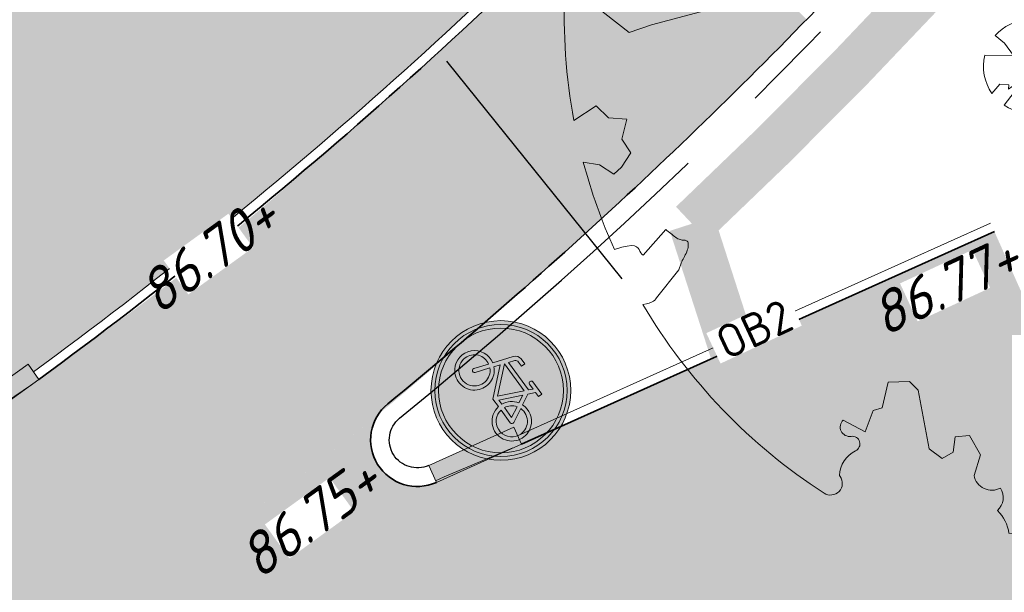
# Model space of a CAD drawing. Header units: metres. Extents: x 195696 to 514079, y 327475 to 328989.
# Tile 32 of 256: x 195905 to 195915, y 327596 to 327602. Entities that reach past the tile are written whole.
import ezdxf

# ---------------------------------------------------------------- set-up
doc = ezdxf.new("R2010")
doc.units = ezdxf.units.M
for name, pattern in [('11strp', [2, 1, -1]), ('CENTER2', [1.125, 0.75, -0.125, 0.125, -0.125]), ('RI-HWA_AANSLUITLEIDING-SO', [4.8, 3, -1.8]), ('VH-TROTTOIRBAND_180-200', [20, 10, -2, 2, -2, 2, -2])]:
    doc.linetypes.add(name, pattern=pattern)
for name, color, linetype, lineweight in [('B-WE-GR-BOOM-S', 74, 'Continuous', 18), ('bct-bomen', 252, 'Continuous', 9), ('mk-nw-11streep 0.10', 7, '11strp', 35), ('N-WE-GR-GRAS-A-250', 62, 'Continuous', 18), ('N-WE-KG-WERKGRENS-200-G', 14, 'CENTER2', 35), ('N-WE-RI-HWA_KOLKAANSLUITLEIDING_PVC-G', 150, 'RI-HWA_AANSLUITLEIDING-SO', 25), ('N-WE-VH-GESLOTENVERHARDING-A-200', 252, 'Continuous', 18), ('N-WE-VH-KANTOPSLUITING_OPSLUITBAND-T18', 7, 'Continuous', 18), ('N-WE-VH-KANTOPSLUITING_OPSLUITBAND_100X200-G', 5, 'Continuous', 13), ('N-WE-VH-KANTOPSLUITING_TROTTOIRBAND_180 200_250-G', 6, 'VH-TROTTOIRBAND_180-200', 25), ('N-WE-VH-KANTOPSLUITING_TROTTOIRBAND_180 200_250_EINDVERLOOPBAND-S', 6, 'Continuous', 25), ('N-WE-VH-KANTOPSLUITING_VOORKANTBAND-G', 2, 'Continuous', 35), ('N-WE-VH-KANTVERHARDING-G', 5, 'Continuous', 35), ('N-WE-VH-OPENVERHARDING_BETONSTRAATSTEEN_ROOD-A', 13, 'Continuous', 18), ('N-WE-VH-OPENVERHARDING_STRAATBAKSTEEN_BRUIN-A-250', 35, 'Continuous', 18), ('N-WE-VH-VERKANTING-1OOR-S', 7, 'Continuous', 25), ('N-WE-VW-VERKEERSTEKEN_BORD_G-S-200', 7, 'Continuous', 25), ('X-XX-AL-T18', 7, 'Continuous', 18)]:
    doc.layers.add(name, color=color, linetype=linetype, lineweight=lineweight)
doc.styles.add('NLCS-ISO-M200-T18', font='NLCS-ISO.ttf', dxfattribs={"height": 0.36})
doc.styles.add('NLCS-ISO-M250-T18_CURSIEF', font='NLCS-ISO.ttf', dxfattribs={"oblique": 15, "height": 0.45})
doc.styles.get("Standard").update_dxf_attribs({"font": 'arial.ttf'})

# ---------------------------------------------------------------- blocks, each defined once
blk = doc.blocks.new('SGR-BOOM_05')
blk.add_lwpolyline([(0.4325246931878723, 4.711883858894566), (0.4412366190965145, 4.722067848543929), (0.4495406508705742, 4.730963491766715), (0.457499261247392, 4.738955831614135), (0.4651749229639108, 4.746429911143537), (0.4726301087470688, 4.753770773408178), (0.4799272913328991, 4.761363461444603), (0.4871289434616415, 4.769593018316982), (0.4942975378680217, 4.778844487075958), (0.5013792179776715, 4.78953650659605), (0.507854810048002, 4.802222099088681), (0.5130888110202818, 4.817487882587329), (0.5164457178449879, 4.835920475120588), (0.5172900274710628, 4.858106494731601), (0.5149862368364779, 4.884632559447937), (0.5088988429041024, 4.916085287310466), (0.4752610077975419, 5.034436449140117, -0.5293802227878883), (0.5290991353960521, 5.098767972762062, -0.08713876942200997), (2.218306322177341, 4.624671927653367, -0.3723405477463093), (2.284485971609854, 4.472597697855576), (2.353810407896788, 4.119139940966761), (2.180208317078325, 3.946086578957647), (1.99206671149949, 3.985480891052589), (1.766984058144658, 3.816663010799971), (1.853127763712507, 3.602310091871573), (2.086202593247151, 3.527331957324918), (2.711896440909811, 3.67116193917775), (2.864476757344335, 3.58686285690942), (2.849520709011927, 3.452573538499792), (2.706793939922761, 3.364669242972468), (2.577044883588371, 2.941253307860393), (2.743005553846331, 2.669806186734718), (3.167776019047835, 3.346672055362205, -0.5046405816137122), (3.406018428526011, 3.139734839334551, 0.3319483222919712), (3.543642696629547, 2.921146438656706, 0.282007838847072), (3.99290985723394, 3.003759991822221), (3.956968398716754, 2.985163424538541, -0.5121558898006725), (4.162740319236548, 2.983535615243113, -0.1607604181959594), (5.094490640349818, -0.05607239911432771), (4.977332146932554, -0.1690536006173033), (4.976312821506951, -0.2938416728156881), (4.8618704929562, -0.3148519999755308), (4.876229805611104, -0.4378637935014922), (4.698090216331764, -0.3805204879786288), (4.644143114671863, -0.5192137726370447), (4.863809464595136, -0.6652633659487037), (4.932503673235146, -0.7196641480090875), (5.053640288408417, -0.5992007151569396, -0.1063709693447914), (4.340554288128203, -2.610345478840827), (3.70529781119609, -2.2009414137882), (3.587571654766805, -2.281876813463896), (3.512459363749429, -1.944794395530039), (3.286149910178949, -1.67334727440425), (3.023546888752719, -1.675915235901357), (3.029665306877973, -1.990035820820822), (2.830389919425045, -2.677651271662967), (2.860626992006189, -2.808775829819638), (3.005150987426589, -2.829446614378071), (3.929857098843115, -3.182947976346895, -0.2362982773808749), (-0.2250862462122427, -5.013472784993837, 0.1596250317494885), (-0.3470448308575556, -4.770134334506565, 0.3508021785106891), (-0.3148115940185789, -4.527846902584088, -0.5046405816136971), (-0.6000098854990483, -4.392775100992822), (-0.530619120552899, -4.170222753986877), (-0.6474450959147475, -3.962362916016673), (-0.8016343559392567, -3.977834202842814), (-0.8248145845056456, -4.14384857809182), (-0.941790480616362, -4.211479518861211), (-1.080272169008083, -4.105602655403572), (-1.199847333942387, -3.474824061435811), (-1.291065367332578, -3.383747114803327), (-1.521968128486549, -3.390946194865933), (-1.586173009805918, -3.664879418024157), (-1.680264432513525, -3.694423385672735), (-1.769024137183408, -3.922911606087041), (-2.003269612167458, -3.79763926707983, 0.7335825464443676), (-1.917708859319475, -3.972704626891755, -0.8616245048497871), (-1.870123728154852, -4.127626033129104, 0.2799778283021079), (-2.04306959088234, -4.392508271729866), (-2.03586990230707, -4.402599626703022, -0.8270561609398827), (-2.207893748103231, -4.582742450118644, -0.1167741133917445), (-4.152188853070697, -2.556267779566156), (-4.114413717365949, -2.549202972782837), (-4.083543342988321, -2.540638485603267), (-4.058769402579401, -2.530881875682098), (-4.039283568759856, -2.520240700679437), (-4.02427751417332, -2.509022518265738), (-4.012942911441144, -2.497534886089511), (-4.004471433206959, -2.486085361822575), (-3.767567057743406, -2.183934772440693), (-3.762478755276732, -2.173394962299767), (-3.758320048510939, -2.163280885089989), (-3.754774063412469, -2.153365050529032), (-3.751523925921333, -2.143419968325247), (-3.748252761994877, -2.133218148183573), (-3.744643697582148, -2.12253209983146), (-3.740379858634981, -2.111134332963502), (-3.735144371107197, -2.09879735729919), (-3.7287288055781, -2.085363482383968), (-3.721358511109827, -2.070954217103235), (-3.713367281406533, -2.055760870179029), (-3.705088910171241, -2.03997475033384), (-3.696857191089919, -2.02378716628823), (-3.689005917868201, -2.007389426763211), (-3.681868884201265, -1.990972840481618), (-3.675779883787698, -1.974728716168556), (-3.671016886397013, -1.958854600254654), (-3.667634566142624, -1.943572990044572), (-3.665631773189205, -1.929112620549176), (-3.665007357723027, -1.915702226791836), (-3.665760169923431, -1.903570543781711), (-3.66788905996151, -1.892946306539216), (-3.671392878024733, -1.884058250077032), (-3.676270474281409, -1.877135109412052), (-3.682496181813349, -1.87228834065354), (-3.689946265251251, -1.869160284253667), (-3.698472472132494, -1.867276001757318), (-3.707926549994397, -1.86616055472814), (-3.718160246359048, -1.865339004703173), (-3.72902530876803, -1.864336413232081), (-3.740373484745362, -1.86267784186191), (-3.752056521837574, -1.859888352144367), (-3.763951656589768, -1.855601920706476), (-3.776038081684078, -1.849888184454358), (-3.788320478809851, -1.842925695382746), (-3.800803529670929, -1.834893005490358), (-3.813491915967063, -1.8259686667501), (-3.826390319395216, -1.816331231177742), (-3.839503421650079, -1.806159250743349), (-3.852835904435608, -1.795631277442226), (-3.866362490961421, -1.784873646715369), (-3.879938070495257, -1.773803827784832), (-3.893387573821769, -1.76228707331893), (-3.906535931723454, -1.750188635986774), (-4.149695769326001, -2.02842049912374), (-4.161716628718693, -2.014754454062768), (-4.172911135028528, -2.000102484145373), (-4.183104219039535, -1.984329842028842), (-4.192608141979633, -1.967625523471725), (-4.203684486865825, -1.951473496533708), (-4.219082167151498, -1.937681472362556), (-4.241550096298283, -1.928057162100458), (-4.273837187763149, -1.924408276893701), (-4.318692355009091, -1.928542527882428), (-4.378864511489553, -1.942267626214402), (-4.457102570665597, -1.96739128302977, -0.04099741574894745), (-4.791147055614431, -1.027236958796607), (-4.617442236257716, -1.057135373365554), (-4.462688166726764, -1.156360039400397), (-4.380222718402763, -1.081691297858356), (-4.281020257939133, -0.9269601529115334), (-4.376017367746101, -0.7817417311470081), (-4.322820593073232, -0.567248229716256), (-4.520005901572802, -0.551067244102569), (-4.652051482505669, -0.4231675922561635), (-4.89199676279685, -0.5800962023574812, -0.05814040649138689), (-4.988069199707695, 0.8291727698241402), (-4.851792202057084, 0.8021379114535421), (-4.298456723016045, 0.3639367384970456), (-4.059571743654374, 0.4468333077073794), (-3.128243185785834, 0.6926248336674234), (-3.048903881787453, 1.000164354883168), (-3.408870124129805, 1.143500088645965), (-3.464013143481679, 1.261371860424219), (-4.121257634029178, 1.583987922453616), (-4.135853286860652, 1.768685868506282), (-4.357977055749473, 1.956958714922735), (-4.448296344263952, 2.139788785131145), (-4.296559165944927, 2.378269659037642), (-3.957550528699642, 2.431343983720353), (-3.649608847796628, 2.632691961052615), (-3.646147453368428, 2.840191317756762), (-3.838176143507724, 3.066466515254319), (-3.787176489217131, 3.162116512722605), (-3.863200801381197, 3.31009734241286, -0.1342797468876), (-1.664191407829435, 4.834836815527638, -0.5417265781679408), (-1.596738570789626, 4.783170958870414), (-1.607648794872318, 4.639467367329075), (-1.605334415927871, 4.564777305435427), (-1.595180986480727, 4.507652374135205), (-1.578905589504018, 4.464963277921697), (-1.558225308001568, 4.433580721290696), (-1.534857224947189, 4.41037540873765), (-1.510518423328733, 4.392218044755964), (-1.486925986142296, 4.375979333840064), (-1.465438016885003, 4.359178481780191), (-1.44597670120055, 4.341928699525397), (-1.428105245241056, 4.324991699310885), (-1.411386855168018, 4.3091291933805), (-1.395384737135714, 4.295102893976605), (-1.379662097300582, 4.283674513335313), (-1.3637821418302, 4.275605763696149), (-1.347308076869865, 4.271658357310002), (-1.329896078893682, 4.272312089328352), (-1.3115742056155, 4.276919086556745), (-1.292463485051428, 4.284549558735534), (-1.272684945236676, 4.294273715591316), (-1.25235961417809, 4.305161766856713), (-1.231608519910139, 4.316283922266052), (-1.210552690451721, 4.326710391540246), (-1.189313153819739, 4.335511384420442), (-1.168017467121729, 4.342023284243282), (-1.146819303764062, 4.346647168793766), (-1.125878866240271, 4.350050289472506), (-1.105356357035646, 4.352899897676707), (-1.085411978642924, 4.355863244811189), (-1.066205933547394, 4.359607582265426), (-1.047898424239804, 4.364800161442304), (-1.030649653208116, 4.372108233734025), (-1.014588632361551, 4.38201337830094), (-0.9997196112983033, 4.394254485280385), (-0.9860156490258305, 4.40838477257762), (-0.9734498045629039, 4.423957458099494), (-0.9628477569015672, 4.324096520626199), (-0.940279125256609, 4.298315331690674), (-0.8338833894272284, 4.117847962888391), (-0.6106941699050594, 3.995871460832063), (-0.9268198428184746, 4.507921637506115), (-0.9210099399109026, 4.523481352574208), (-0.9169947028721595, 4.538581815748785), (-0.9151697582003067, 4.553389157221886), (-0.9159307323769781, 4.56806950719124), (-0.9196732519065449, 4.58278899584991), (-0.9267929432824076, 4.59771375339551), (-0.9376854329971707, 4.613009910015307), (-0.9526429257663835, 4.628990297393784), (-0.9715439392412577, 4.64655455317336), (-0.9941635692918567, 4.666749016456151), (-1.020276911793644, 4.690620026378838), (-1.049659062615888, 4.719213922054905), (-1.082085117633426, 4.753577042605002), (-1.117330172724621, 4.794755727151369), (-1.199269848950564, 4.900951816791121, -0.5431042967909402), (-1.17106461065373, 4.981224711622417, -0.04676559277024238), (-0.234242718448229, 5.117425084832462, -0.3851675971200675), (-0.1815216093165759, 5.074406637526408), (-0.1522898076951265, 4.88240583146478), (-0.1377666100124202, 4.822421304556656), (-0.1214819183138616, 4.780422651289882), (-0.1038292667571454, 4.753143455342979), (-0.08520218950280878, 4.737317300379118), (-0.06599422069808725, 4.729677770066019), (-0.04659889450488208, 4.72695844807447), (-0.02740974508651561, 4.725892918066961), (-0.008747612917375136, 4.723795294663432), (0.009357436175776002, 4.720301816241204), (0.02694803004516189, 4.715629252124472), (0.04406679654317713, 4.709994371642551), (0.06075636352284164, 4.703613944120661), (0.07705935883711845, 4.696704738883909), (0.09301841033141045, 4.68948352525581), (0.1086761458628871, 4.682167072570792), (0.1240417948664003, 4.674922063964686), (0.138990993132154, 4.66771483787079), (0.1533659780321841, 4.660461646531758), (0.1670089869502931, 4.653078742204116), (0.1797622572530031, 4.645482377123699), (0.1914680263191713, 4.637588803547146), (0.2019685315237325, 4.629314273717), (0.211106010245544, 4.620575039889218), (0.2188088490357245, 4.611358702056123), (0.2253500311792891, 4.601938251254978), (0.2310886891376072, 4.59265802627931), (0.236383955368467, 4.583862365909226), (0.2415949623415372, 4.575895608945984), (0.2470808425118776, 4.56910209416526), (0.2532007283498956, 4.563826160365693), (0.2603137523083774, 4.560412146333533), (0.2686849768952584, 4.559130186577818), (0.2782031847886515, 4.55995359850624), (0.2886630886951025, 4.562781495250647), (0.2998594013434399, 4.567512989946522), (0.31158683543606, 4.574047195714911), (0.3236401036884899, 4.582283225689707), (0.3358139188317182, 4.592120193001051), (0.3479029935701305, 4.603457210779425), (0.3597324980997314, 4.616146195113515), (0.3712494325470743, 4.629850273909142), (0.382431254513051, 4.644185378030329), (0.393255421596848, 4.658767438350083), (0.4036993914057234, 4.673212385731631), (0.4137406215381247, 4.687136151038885), (0.4233565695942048, 4.700154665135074)], format="xyb", close=True)
blk.add_circle((0, 0), 0.15)
blk = doc.blocks.new('BOOM_3-flat-15-flat-1-flat-1-flat-1')
at = {"layer": 'bct-bomen', "color": 252, "lineweight": 9}
for p, q in [((0.08230524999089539, 0.2549584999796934), (-0.02444974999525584, 0.4994019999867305)), ((0.1305271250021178, 0.4826619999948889), (0.08230524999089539, 0.2549584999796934)), ((-0.3728521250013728, 0.333138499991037), (-0.2713552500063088, 0.250506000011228)), ((0.1588707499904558, 0.04569150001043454), (0.3767759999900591, 0.3286940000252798)), ((-0.2713552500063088, 0.250506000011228), (-0.1765594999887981, 0.1169312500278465)), ((0.4259832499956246, 0.26179812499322), (0.1588707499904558, 0.04569150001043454)), ((-0.1765594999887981, 0.1169312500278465), (-0.485173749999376, 0.1208572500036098)), ((0.2573125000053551, -0.02109599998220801), (0.4990382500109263, 0.03099749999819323)), ((0.2682502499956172, -0.1056932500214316), (0.2573125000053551, -0.02109599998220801)), ((-0.4069834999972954, -0.290455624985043), (-0.322398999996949, -0.1902905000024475)), ((-0.322398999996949, -0.1902905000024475), (-0.2276035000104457, -0.199195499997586)), ((-0.2312492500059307, -0.2437204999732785), (-0.1619757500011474, -0.1947429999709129)), ((-0.2276035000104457, -0.199195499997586), (-0.2312492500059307, -0.2437204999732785)), ((-0.1109320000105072, -0.1813857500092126), (-0.1692677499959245, -0.2748879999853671)), ((-0.1619757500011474, -0.1947429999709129), (-0.1109320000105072, -0.1813857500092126)), ((0.4809480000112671, -0.1367078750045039), (0.2682502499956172, -0.1056932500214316)), ((-0.1692677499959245, -0.2748879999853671), (-0.2750012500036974, -0.4173677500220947)), ((0.1354275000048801, -0.4813101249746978), (0.02396950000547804, -0.2214580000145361)), ((0.02396950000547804, -0.2214580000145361), (0.2869588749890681, -0.4094565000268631)), ((-0.2750012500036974, -0.4173677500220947), (-0.275053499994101, -0.4175469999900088))]:
    blk.add_line(p, q, dxfattribs=at)
for centre, major_axis, ratio, start_param, end_param in [((1.250009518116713e-07, 1.249718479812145e-07), (-0.3535534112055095, 0.3535534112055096), 0.9999999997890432, -0.736478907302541, 0.05619347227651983), ((-1.250009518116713e-07, 1.249718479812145e-07), (0.3535533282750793, 0.3535533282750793), 0.9999999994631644, 6.215134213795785, 6.804468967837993), ((0, 0), (-0.3535534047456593, 0.3535534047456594), 0.9999999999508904, 3.989025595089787, 4.478057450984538), ((0, 0), (-0.3535534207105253, 0.3535534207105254), 0.9999999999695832, 0.5412658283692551, 1.405245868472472), ((0, 0), (-0.02121320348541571, 0.02121320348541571), 0.9999999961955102, 3.926990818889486, 10.21017612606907), ((0, 0), (0.3535534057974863, 0.3535534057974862), 0.999999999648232, 4.53827275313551, 5.220844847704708), ((1.250009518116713e-07, 0), (-0.3535533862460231, 0.3535533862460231), 0.9999999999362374, 1.773701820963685, 2.630475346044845)]:
    blk.add_ellipse(centre, major_axis=major_axis, ratio=ratio, start_param=start_param, end_param=end_param, dxfattribs=at)
at = {"layer": 'bct-bomen', "flags": 1}
for tag, p in [('POINTNUMBER', (0, 0)), ('COMMENT', (0, -0.3125))]:
    blk.add_attdef(tag, p, '', height=0.25, dxfattribs=at)
blk = doc.blocks.new('SVH-TROTTOIRBAND EINDVERLOOPBAND_180 200X250_200X120_RECHTS_L1000_HD-MM')
at = {"linetype": 'Continuous', "lineweight": 18, "true_color": 0x939598}
h = blk.add_hatch(color=252, dxfattribs=at)
h.dxf.hatch_style = 1
h.paths.add_polyline_path([(1000, 0), (0, 0), (0, 200), (1000, 200)])
at = {"linetype": 'Continuous', "lineweight": 18}
for p in [(0, 20), (900, 0)]:
    blk.add_line(p, (100, 20), dxfattribs=at)
blk.add_lwpolyline([(1000, 0), (0, 0), (0, 200), (1000, 200)], close=True, dxfattribs=at)
blk = doc.blocks.new('N-SVW-VERKEERSTEKEN_BORD_G11-SO')
at = {"true_color": 0x007dc8}
h = blk.add_hatch(color=152, dxfattribs=at)
h.dxf.hatch_style = 1
h.paths.add_polyline_path([(3.356918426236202, 1.154815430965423), (3.546040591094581, 1.219875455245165, 0.5778775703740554), (-2.833352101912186, 2.456545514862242), (-2.682239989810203, 2.325529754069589, -0.5778775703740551)])
h = blk.add_hatch(color=152, dxfattribs=at)
h.dxf.hatch_style = 1
h.paths.add_polyline_path([(3.35, 0, 1), (-3.35, 0, 1)])
h.paths.add_polyline_path([(0.1171692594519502, -0.6154226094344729), (-1.138563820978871, 0.7746088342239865), (-1.249145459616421, 0.4508016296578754, -0.4274709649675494), (-0.7752836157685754, -1.010778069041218, -0.4733002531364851), (-2.380733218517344, -1.323320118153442, -0.7942654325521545), (-1.454465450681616, 0.5297931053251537), (-1.07538349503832, 1.611764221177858, -0.3343475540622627), (-0.7199062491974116, 1.879967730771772), (-0.4040523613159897, 1.880296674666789), (-0.4040523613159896, 1.659197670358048), (-0.68049038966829, 1.659197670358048, 0.3458606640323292), (-0.8541774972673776, 1.553720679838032), (-0.9806130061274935, 1.216871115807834), (0.8516807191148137, 1.216871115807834), (0.9543889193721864, 1.438034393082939), (0.6384872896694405, 1.438034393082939, -1), (0.6384872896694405, 1.659197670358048), (1.451925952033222, 1.659197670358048), (1.451925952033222, 1.438034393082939), (1.191299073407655, 1.438034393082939), (1.017569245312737, 1.051046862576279), (1.309754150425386, 0.4824239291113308, -0.3180092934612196), (2.498367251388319, 0.1682784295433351, -0.476174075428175), (2.185969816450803, -1.43707551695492, -0.5293484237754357), (0.6226761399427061, -0.6154226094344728)], flags=16)
h.paths.add_polyline_path([(0.1487915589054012, -0.323173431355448), (-1.043793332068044, 1.003677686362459), (0.7490367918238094, 1.003677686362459)], flags=0)
h.paths.add_polyline_path([(0.3541436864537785, -0.3942593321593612), (0.8991141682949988, 0.7983255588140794), (1.112307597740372, 0.3876213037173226, 0.2341669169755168), (0.6226761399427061, -0.3942593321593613)], flags=0)
h.paths.add_polyline_path([(-1.174550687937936, -1.151357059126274, -0.6326380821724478), (-2.544374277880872, -0.5048088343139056, -0.4799026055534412), (-1.533456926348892, 0.3086298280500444), (-1.809894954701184, -0.473250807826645, 1.053204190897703), (-1.596637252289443, -0.5364311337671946), (-1.328104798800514, 0.2375439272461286, -0.5422541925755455)], flags=0)
h.paths.add_polyline_path([(0.8516807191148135, -0.6154226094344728), (1.696741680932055, -0.6154226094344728, 0.566150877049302), (1.791544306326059, -0.4574396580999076), (1.412462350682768, 0.2849773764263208, -0.5642606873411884), (2.50826544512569, -0.6325150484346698, -0.3964878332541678), (1.602684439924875, -1.338434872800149, -0.3501344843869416)], flags=0)
h.paths.add_polyline_path([(0.8516807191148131, -0.3942593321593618, -0.2160576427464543), (1.215015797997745, 0.1822691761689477), (1.515106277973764, -0.3942593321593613)], flags=0)
at = {"true_color": 0xffffff}
h = blk.add_hatch(color=7, dxfattribs=at)
h.dxf.hatch_style = 1
h.paths.add_polyline_path([(-2.682239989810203, 2.325529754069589), (-2.531127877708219, 2.194513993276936, -0.5778775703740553), (3.167796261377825, 1.089755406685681), (3.356918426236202, 1.154815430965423, 0.5778775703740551)])
at = {"true_color": 0x007dc8}
h = blk.add_hatch(color=152, dxfattribs=at)
h.dxf.hatch_style = 1
h.paths.add_polyline_path([(-2.682239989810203, 2.325529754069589), (-2.833352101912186, 2.456545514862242, 0.1804943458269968), (-3.75, 0, 0.4142135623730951), (0, -3.75), (0, -3.55, -0.4142135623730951), (-3.55, 0, -0.1804943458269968)])
at = {"true_color": 0xffffff}
h = blk.add_hatch(color=7, dxfattribs=at)
h.dxf.hatch_style = 1
h.paths.add_polyline_path([(-3.35, 0, -0.1804943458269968), (-2.531127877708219, 2.194513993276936), (-2.682239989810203, 2.325529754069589, 0.1804943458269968), (-3.55, 0, 0.4142135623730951), (0, -3.55), (0, -3.35, -0.4142135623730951)])
h = blk.add_hatch(color=7, dxfattribs=at)
h.dxf.hatch_style = 1
h.paths.add_polyline_path([(1.017569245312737, 1.051046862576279), (1.191299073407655, 1.438034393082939), (1.451925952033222, 1.438034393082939), (1.451925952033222, 1.659197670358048), (0.6384872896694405, 1.659197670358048, 1), (0.6384872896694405, 1.438034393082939), (0.9543889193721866, 1.438034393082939), (0.8516807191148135, 1.216871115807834), (-0.9806130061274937, 1.216871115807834), (-0.8541774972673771, 1.553720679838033, -0.3458606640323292), (-0.680490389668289, 1.659197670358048), (-0.4040523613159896, 1.659197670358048), (-0.4040523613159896, 1.880296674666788), (-0.7199062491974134, 1.879967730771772, 0.3343475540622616), (-1.075383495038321, 1.611764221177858), (-1.454465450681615, 0.5297931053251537, 0.7942654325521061), (-2.380733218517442, -1.323320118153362, 0.4733002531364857), (-0.7752836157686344, -1.010778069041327, 0.427470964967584), (-1.249145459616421, 0.4508016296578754), (-1.138563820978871, 0.7746088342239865), (0.1171692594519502, -0.6154226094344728), (0.6226761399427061, -0.6154226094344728, 0.5293484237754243), (2.18596981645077, -1.437075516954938, 0.4761740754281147), (2.498367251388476, 0.1682784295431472, 0.3180092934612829), (1.309754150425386, 0.4824239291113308)])
h.paths.add_polyline_path([(-1.043793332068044, 1.003677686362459), (0.7490367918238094, 1.003677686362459), (0.1487915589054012, -0.323173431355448)], flags=16)
h.paths.add_polyline_path([(-1.328104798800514, 0.2375439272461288, -0.5422541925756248), (-1.174550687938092, -1.151357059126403, -0.6326380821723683), (-2.544374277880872, -0.5048088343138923, -0.479902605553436), (-1.533456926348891, 0.3086298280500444), (-1.809894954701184, -0.473250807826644, 1.053204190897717), (-1.596637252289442, -0.5364311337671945)], flags=16)
h.paths.add_polyline_path([(0.8991141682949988, 0.7983255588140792), (1.112307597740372, 0.3876213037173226, 0.2341669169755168), (0.6226761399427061, -0.3942593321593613), (0.3541436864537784, -0.3942593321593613)], flags=16)
h.paths.add_polyline_path([(1.215015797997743, 0.1822691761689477), (1.515106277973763, -0.3942593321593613), (0.8516807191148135, -0.3942593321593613, -0.2160576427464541)], flags=16)
h.paths.add_polyline_path([(0.8516807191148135, -0.6154226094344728), (1.696741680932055, -0.6154226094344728, 0.566150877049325), (1.791544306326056, -0.4574396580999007), (1.412462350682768, 0.2849773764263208, -0.5642606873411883), (2.50826544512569, -0.6325150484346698, -0.3964878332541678), (1.602684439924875, -1.338434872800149, -0.3501344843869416)], flags=16)
at = {"true_color": 0x007dc8}
h = blk.add_hatch(color=152, dxfattribs=at)
h.dxf.hatch_style = 1
h.paths.add_polyline_path([(3.75, 0, 0.08302223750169), (3.546040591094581, 1.219875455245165), (3.356918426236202, 1.154815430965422, -0.08302223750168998), (3.55, 0, -0.4142135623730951), (0, -3.55), (0, -3.75, 0.4142135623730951)])
at = {"true_color": 0xffffff}
h = blk.add_hatch(color=7, dxfattribs=at)
h.dxf.hatch_style = 1
h.paths.add_polyline_path([(3.356918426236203, 1.154815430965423), (3.167796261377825, 1.08975540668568, -0.08302223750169), (3.35, 0, -0.4142135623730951), (0, -3.35), (0, -3.55, 0.4142135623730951), (3.55, 0, 0.08302223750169)])
at = {"true_color": 0x007dc8}
h = blk.add_hatch(color=152, dxfattribs=at)
h.dxf.hatch_style = 1
h.paths.add_polyline_path([(0.7490367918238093, 1.003677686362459), (-1.043793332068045, 1.003677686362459), (0.1487915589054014, -0.323173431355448)])
h = blk.add_hatch(color=152, dxfattribs=at)
h.dxf.hatch_style = 1
h.paths.add_polyline_path([(1.112307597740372, 0.3876213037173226), (0.8991141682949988, 0.798325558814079), (0.3541436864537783, -0.3942593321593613), (0.6226761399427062, -0.3942593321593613, -0.2341669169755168)])
h = blk.add_hatch(color=152, dxfattribs=at)
h.dxf.hatch_style = 1
h.paths.add_polyline_path([(-1.328104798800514, 0.2375439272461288), (-1.596637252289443, -0.5364311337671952, -1.053204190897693), (-1.809894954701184, -0.4732508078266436), (-1.533456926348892, 0.3086298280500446, 0.4799026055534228), (-2.544374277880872, -0.5048088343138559, 0.6326380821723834), (-1.174550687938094, -1.151357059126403, 0.5422541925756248)])
h = blk.add_hatch(color=152, dxfattribs=at)
h.dxf.hatch_style = 1
h.paths.add_polyline_path([(2.50826544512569, -0.6325150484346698, 0.5642606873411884), (1.412462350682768, 0.284977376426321), (1.791544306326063, -0.4574396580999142, -0.5661508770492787), (1.696741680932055, -0.6154226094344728), (0.8516807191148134, -0.6154226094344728, 0.3501344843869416), (1.602684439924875, -1.338434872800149, 0.3964878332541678)])
h = blk.add_hatch(color=152, dxfattribs=at)
h.dxf.hatch_style = 1
h.paths.add_polyline_path([(1.215015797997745, 0.1822691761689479, 0.2160576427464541), (0.8516807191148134, -0.3942593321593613), (1.515106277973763, -0.3942593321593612)])
at = {"color": 7, "lineweight": 0, "true_color": 0xffffff}
for points in [[(1.017569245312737, 1.051046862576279), (1.191299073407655, 1.438034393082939), (1.451925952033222, 1.438034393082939), (1.451925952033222, 1.659197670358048), (0.6384872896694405, 1.659197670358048, 0.9999999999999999), (0.6384872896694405, 1.438034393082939), (0.9543889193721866, 1.438034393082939), (0.8516807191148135, 1.216871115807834), (-0.9806130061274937, 1.216871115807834), (-0.8541774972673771, 1.553720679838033, -0.3458606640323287), (-0.680490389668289, 1.659197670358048), (-0.4040523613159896, 1.659197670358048), (-0.4040523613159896, 1.880296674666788), (-0.7199062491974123, 1.879967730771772, 0.3343475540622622), (-1.07538349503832, 1.611764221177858), (-1.454465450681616, 0.5297931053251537, 0.7942654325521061), (-2.380733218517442, -1.323320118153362, 0.4733002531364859), (-0.7752836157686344, -1.010778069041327, 0.4274709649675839), (-1.249145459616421, 0.4508016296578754), (-1.138563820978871, 0.7746088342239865), (0.1171692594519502, -0.6154226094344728), (0.6226761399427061, -0.6154226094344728, 0.5293484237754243), (2.18596981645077, -1.437075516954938, 0.4761740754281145), (2.498367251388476, 0.1682784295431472, 0.3180092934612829), (1.309754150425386, 0.4824239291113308)], [(0.8991141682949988, 0.7983255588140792), (0.3541436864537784, -0.3942593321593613), (0.6226761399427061, -0.3942593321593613, -0.2341669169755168), (1.112307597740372, 0.3876213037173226)], [(-1.328104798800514, 0.2375439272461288, -0.5422541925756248), (-1.174550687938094, -1.151357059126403, -0.6326380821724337), (-2.544374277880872, -0.5048088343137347, -0.479902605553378), (-1.533456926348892, 0.3086298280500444), (-1.809894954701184, -0.473250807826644, 1.053204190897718), (-1.596637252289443, -0.5364311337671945)], [(1.412462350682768, 0.2849773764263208, -0.5642606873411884), (2.50826544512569, -0.6325150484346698, -0.3964878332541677), (1.602684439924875, -1.338434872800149, -0.3501344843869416), (0.8516807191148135, -0.6154226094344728), (1.696741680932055, -0.6154226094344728, 0.5661508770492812), (1.791544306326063, -0.457439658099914)], [(1.515106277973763, -0.3942593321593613), (1.215015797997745, 0.1822691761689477, 0.2160576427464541), (0.8516807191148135, -0.3942593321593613)]]:
    blk.add_lwpolyline(points, format="xyb", close=True, dxfattribs=at)
blk.add_lwpolyline([(0.7490367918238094, 1.003677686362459), (-1.043793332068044, 1.003677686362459), (0.1487915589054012, -0.323173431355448)], close=True, dxfattribs=at)
at = {"color": 152, "lineweight": 0, "true_color": 0x007dc8}
blk.add_circle((0, 0), 3.75, dxfattribs=at)
at = {"color": 7, "lineweight": 0, "true_color": 0xffffff}
for radius in [3.55, 3.35]:
    blk.add_circle((0, 0), radius, dxfattribs=at)
blk = doc.blocks.new('*U99')
blk.add_solid([(1.719421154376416, 0), (1.719421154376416, 0.4500000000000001), (-1.280578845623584, 0)])
blk = doc.blocks.new('OB2')
at = {"layer": 'N-WE-VH-KANTOPSLUITING_OPSLUITBAND-T18', "insert": (0, 0), "char_height": 0.36, "attachment_point": 5, "style": 'NLCS-ISO-M200-T18', "bg_fill": 3, "box_fill_scale": 1, "bg_fill_color": 256, "bg_fill_transparency": 0}
blk.add_mtext_dynamic_manual_height_columns('OB2', width=0.9622396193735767, gutter_width=12.5, heights=[0], dxfattribs=at)

msp = doc.modelspace()

# ---------------------------------------------------------------- hatches: boundary and pattern name
at = {"layer": 'N-WE-GR-GRAS-A-250', "lineweight": 0}
h = msp.add_hatch(dxfattribs=at)
h.set_pattern_fill('AGR-GRAS_02-SO', color=256, scale=0.05, pattern_type=2)
h.set_pattern_definition([(0, (0, 0), (0.5, 0.5), [0.125, -0.375]), (0, (0.275, 0.3), (0.5, 0.5), [0.125, -0.375]), (90, (0.05, 0.175), (-0.5, 0.5), [0.125, -0.375]), (90, (0.25, 0.35), (-0.5, 0.5), [0.125, -0.375]), (45, (0.1, 0.35), (0, 0.5000000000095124), [0.125, -0.582106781]), (135, (0.275, 0), (-0.5000000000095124, 0), [0.125, -0.582106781]), (26.56505119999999, (0.125, 0.15), (0.5000000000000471, 2.000322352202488e-10), [0.125, -0.9930339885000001]), (26.56505119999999, (0.35, 0.4), (0.5000000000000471, 2.000322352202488e-10), [0.125, -0.9930339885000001]), (63.43494882, (0.35, 0), (2.54993137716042e-11, 0.500000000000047), [0.125, -0.9930339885]), (63.43494882, (0.125, 0.225), (2.54993137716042e-11, 0.500000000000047), [0.125, -0.9930339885]), (63.43494882, (0.3, 0.1), (2.54993137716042e-11, 0.500000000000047), [0.125, -0.9930339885]), (116.5650512, (0, 0.275), (-2.000324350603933e-10, 0.500000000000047), [0.125, -0.9930339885]), (153.43494882, (0.1, 0.07500000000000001), (-0.500000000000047, 2.549949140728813e-11), [0.125, -0.9930339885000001])])
edge = h.paths.add_edge_path()
edge.add_line((195903.9956943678, 327603.2060220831), (195904.183198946, 327602.9449699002))
edge.add_arc((195908.906000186, 327599.578198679), 5.800000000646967, 144.5158446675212, 197.0040277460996)
edge.add_arc((195903.6464528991, 327597.9697998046), 0.3000195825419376, 197.0059274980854, 304.7222992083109)
edge.add_line((195903.8173438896, 327597.7232069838), (195904.6297932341, 327598.3062387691))
edge.add_line((195904.6297932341, 327598.3062387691), (195904.6880964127, 327598.2249938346))
edge.add_arc((195874.6411075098, 327639.2375554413), 50.84143734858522, 306.2275834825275, 317.1015318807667)
edge.add_arc((195926.866324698, 327592.0628251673), 19.55377332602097, 122.68359516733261, 140.0077437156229, ccw=False)
edge.add_arc((196178.5579974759, 327200.510303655), 485.0235024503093, 120.53702746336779, 122.73109156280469, ccw=False)
edge.add_arc((196102.5093254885, 327329.4247478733), 335.3494083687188, 114.9861992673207, 120.5370274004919, ccw=False)
edge.add_line((195960.857752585, 327633.3886562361), (195976.960680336, 327641.2572951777))
edge.add_line((195976.960680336, 327641.2572951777), (195975.8979426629, 327643.4321551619))
edge.add_line((195975.8979426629, 327643.4321551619), (195941.6875728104, 327627.7421393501))
edge.add_arc((196043.197863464, 327406.4100114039), 243.499999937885, 114.6377677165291, 117.7694669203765)
edge.add_arc((195952.9500934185, 327577.8014638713), 49.79999999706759, 117.7694669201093, 133.4711233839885)
edge.add_arc((195884.151202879, 327650.3735842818), 50.20000000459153, 302.8422075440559, 313.47112338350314, ccw=False)
edge.add_arc((196024.1603589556, 327433.4729748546), 207.9635879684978, 122.8422077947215, 124.478979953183)
edge.add_arc((196113.5382223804, 327305.295721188), 364.223308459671, 124.6544697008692, 125.1215785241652)
at = {"layer": 'N-WE-VH-GESLOTENVERHARDING-A-200', "lineweight": 0}
h = msp.add_hatch(dxfattribs=at)
h.set_pattern_fill('AVH-GESLOTEN-SOD', color=256, scale=0.2, angle=28, pattern_type=2)
h.set_pattern_definition([(87.99999999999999, (0, 0), (-0.3997563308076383, 0.01395979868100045), []), (148, (0, 0), (-0.2119677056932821, -0.3392192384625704), [])])
edge = h.paths.add_edge_path(flags=16)
edge.add_arc((195880.1655836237, 327588.9528181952), 0.5000000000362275, -53.80848710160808, 41.52320272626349, ccw=False)
edge.add_arc((196043.6446531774, 327405.9312850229), 244.9046723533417, 131.7833411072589, 133.7970645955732)
edge.add_arc((195873.4197754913, 327583.3913420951), 0.9999999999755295, 278.98220693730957, 316.4552622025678, ccw=False)
edge.add_line((195873.5759032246, 327582.4036052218), (195872.9619810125, 327582.3126313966))
edge.add_arc((195872.8153970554, 327583.3018296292), 0.999999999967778, 167.3459649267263, 278.4290134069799, ccw=False)
edge.add_line((195871.8396864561, 327583.5208931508), (195871.9958403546, 327584.2164038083))
edge.add_arc((195872.971550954, 327583.9973402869), 1.000000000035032, 133.7875914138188, 167.3459649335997, ccw=False)
edge.add_arc((196043.1978633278, 327406.4100110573), 246.9964571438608, 133.6290453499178, 133.7875914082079, ccw=False)
edge.add_arc((196043.1462730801, 327406.3608464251), 246.9964572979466, 131.7503220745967, 133.612513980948, ccw=False)
edge.add_arc((195879.0077676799, 327590.2604236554), 0.4999999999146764, 41.52320272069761, 131.7503219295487, ccw=False)
edge.add_line((195879.3821113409, 327590.5918853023), (195880.5399272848, 327589.2842798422))
edge = h.paths.add_edge_path(flags=16)
edge.add_arc((196043.190133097, 327406.4241565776), 244.2339199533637, 122.8853466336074, 123.7748736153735)
edge.add_line((195907.4128906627, 327609.4383139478), (195905.8840875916, 327611.724180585))
edge.add_arc((196043.1939871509, 327406.4174368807), 246.9916345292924, 122.886788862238, 123.77475018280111, ccw=False)
edge.add_arc((195909.6252433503, 327612.9877032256), 1.000000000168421, 103.36408669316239, 122.88678885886, ccw=False)
edge.add_line((195909.3941052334, 327613.9606241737), (195910.5171844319, 327614.2274355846))
edge.add_arc((195910.7483225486, 327613.2545146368), 0.9999999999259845, -38.499182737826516, 103.36408669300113, ccw=False)
edge.add_line((195911.5309395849, 327612.6320111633), (195910.8206145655, 327611.7389840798))
edge.add_arc((195910.037997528, 327612.3614875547), 1.000000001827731, 302.885346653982, 321.50081724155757, ccw=False)
edge = h.paths.add_edge_path()
edge.add_line((195913.8862149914, 327610.1762080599), (195909.2428622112, 327617.4930699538))
edge.add_arc((196043.1978635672, 327406.410011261), 250.0000001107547, 122.3995392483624, 135.5156437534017)
edge.add_arc((195793.493235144, 327651.6600849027), 100.0000000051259, 304.0598747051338, 315.5156437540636, ccw=False)
edge.add_line((195849.4991302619, 327568.8148091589), (195827.0150000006, 327553.5950000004))
edge.add_line((195827.0150000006, 327553.5950000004), (195824.245599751, 327551.7426639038))
edge.add_arc((195796.2426523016, 327593.1653016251), 49.99999981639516, 303.09553133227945, 304.0598746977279, ccw=False)
edge.add_line((195823.5444833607, 327551.2772364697), (195820.0502888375, 327548.9997880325))
edge.add_line((195820.0502888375, 327548.9997880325), (195823.8157983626, 327543.1697717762))
edge.add_line((195823.8157983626, 327543.1697717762), (195823.838999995, 327543.1829999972))
edge.add_line((195823.838999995, 327543.1829999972), (195826.4396693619, 327544.6925664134))
edge.add_arc((195801.339107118, 327587.9356212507), 50.00000016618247, 300.1331522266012, 304.0598747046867)
edge.add_line((195829.3420547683, 327546.512983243), (195860.9751881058, 327567.8979316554))
edge.add_arc((195804.9692930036, 327650.7432073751), 99.99999997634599, 304.059874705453, 314.2752211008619)
edge.add_arc((196043.1978603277, 327406.4100152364), 241.2499949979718, 124.56755402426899, 134.2752211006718, ccw=False)
edge.add_arc((196024.160358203, 327433.4729742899), 208.1635880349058, 122.8422075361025, 124.47901762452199, ccw=False)
edge.add_arc((195884.1512028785, 327650.3735842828), 50.00000000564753, 302.8422075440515, 306.4912659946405)
at = {"layer": 'N-WE-VH-OPENVERHARDING_BETONSTRAATSTEEN_ROOD-A', "lineweight": 0}
h = msp.add_hatch(dxfattribs=at)
h.set_pattern_fill('AVH-BSS_KEIFORMAAT_KEPER', color=256, scale=2, angle=39.72855126, pattern_type=2)
h.set_pattern_definition([(39.72855126, (195893.5340443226, 327586.341807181), (0.02728530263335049, 0.2957287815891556), [0.63, -0.21]), (309.72855126, (195893.2656008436, 327586.6648212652), (0.02728530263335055, 0.2957287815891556), [0.63, -0.21])])
edge = h.paths.add_edge_path()
edge.add_line((195893.580914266, 327586.2769750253), (195892.4454794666, 327587.9241521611))
edge.add_line((195892.4454794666, 327587.9241521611), (195892.8491615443, 327588.2676731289))
edge.add_arc((208369.9159233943, 313015.1487139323), 19184.70722160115, 130.5299244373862, 130.5691452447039, ccw=False)
edge.add_arc((195879.3858927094, 327632.2969820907), 42.53458884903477, 303.4443650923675, 305.2199437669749)
edge.add_arc((195874.6573140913, 327639.2206676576), 50.91806996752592, 305.0736376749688, 306.8096057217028)
edge.add_arc((195889.313357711, 327620.9255506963), 27.50000005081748, 305.2000718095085, 312.1957112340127)
edge.add_arc((195874.6573116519, 327639.2206662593), 50.91807030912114, 310.5861741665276, 315.4516127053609)
edge.add_arc((195910.4531708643, 327604.3720378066), 0.9999999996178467, 299.4276687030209, 319.6668102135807)
edge.add_line((195911.2154643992, 327603.7248063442), (195912.9826760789, 327602.0089456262))
edge.add_arc((195877.0404127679, 327636.8316559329), 50.04465450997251, 310.65035641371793, 315.90638500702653, ccw=False)
edge.add_arc((195889.3133549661, 327620.925548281), 29.99999999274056, 304.73534352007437, 312.6569313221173, ccw=False)
edge.add_arc((195993.1743508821, 327471.1106432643), 152.2953983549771, 124.7314648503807, 127.6429258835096)
edge.add_line((195900.161676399, 327591.7030590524), (195893.580914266, 327586.2769750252))
at = {"layer": 'N-WE-VH-OPENVERHARDING_STRAATBAKSTEEN_BRUIN-A-250', "lineweight": 0}
h = msp.add_hatch(dxfattribs=at)
h.set_pattern_fill('AVH-SBS_KEIFORMAAT_ELLEBOOG_01-SO', color=256, scale=1.25, angle=127.57677886, pattern_type=2)
h.set_pattern_definition([(127.57677886, (0, 0), (-0.02283910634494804, -0.1752951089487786), [0.375, -0.125]), (217.57677886, (-0.1524560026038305, 0.1981342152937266), (-0.02283910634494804, -0.1752951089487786), [0.375, -0.125]), (127.57677886, (-0.1257615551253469, 0.06095310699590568), (-0.02283910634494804, -0.1752951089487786), [0, -0.5]), (127.57677886, (-0.2896371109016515, 0.171439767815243), (-0.02283910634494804, -0.1752951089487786), [0, -0.5])])
edge = h.paths.add_edge_path()
edge.add_arc((195889.3133556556, 327620.9255488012), 30.0000000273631, 304.73210271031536, 309.4821939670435, ccw=False)
edge.add_arc((195993.174350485, 327471.11064285), 152.2953984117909, 124.7321027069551, 127.6429260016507)
edge.add_line((195900.1616757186, 327591.7030584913), (195893.580914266, 327586.2769750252))
edge.add_line((195893.580914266, 327586.2769750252), (195893.651219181, 327586.1797267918))
edge.add_line((195893.651219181, 327586.1797267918), (195895.4210667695, 327585.6512831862))
edge.add_line((195895.4210667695, 327585.6512831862), (195895.7564686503, 327585.4288988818))
edge.add_line((195895.7564686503, 327585.4288988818), (195899.3417599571, 327586.9646881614))
edge.add_line((195899.3417599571, 327586.9646881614), (195899.4197795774, 327587.3322332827))
edge.add_line((195899.4197795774, 327587.3322332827), (195908.526052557, 327591.4275688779))
edge.add_line((195908.526052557, 327591.4275688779), (195916.9636331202, 327595.3168445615))
edge.add_line((195916.9636331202, 327595.3168445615), (195914.9959999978, 327599.7309999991))
edge.add_line((195914.9959999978, 327599.7309999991), (195909.0101484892, 327597.0382844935))
edge.add_arc((195908.8050242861, 327597.4942714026), 0.499999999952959, 146.411686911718, 294.22044024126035, ccw=False)

# ---------------------------------------------------------------- linework, layer by layer
at = {"layer": 'mk-nw-11streep 0.10', "ltscale": 4, "const_width": 0.1, "flags": 128}
for points in [[(195879.0305377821, 327590.9583496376, -0.03439898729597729), (195905.8840663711, 327611.7242123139, -0.0293946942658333)], [(195880.8583124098, 327588.9036623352, -0.03439900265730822), (195907.4128770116, 327609.4383343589, -0.02938975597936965)]]:
    msp.add_lwpolyline(points, format="xyb", dxfattribs=at)
at = {"layer": 'N-WE-KG-WERKGRENS-200-G', "ltscale": 20, "const_width": 0.5, "flags": 128}
msp.add_lwpolyline([(195828.5449324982, 327534.879240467, 0.003022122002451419), (195829.93590122, 327535.771814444, 0.01445730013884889), (195849.9203571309, 327549.7795194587), (195856.8154032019, 327554.916298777, 0.003168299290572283), (195864.1639217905, 327560.5850023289, 0.004116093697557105), (195873.665133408, 327568.1354444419), (195875.2468758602, 327569.7402853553, -0.04590442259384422), (195893.6684553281, 327584.1758765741, -0.003920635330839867), (195895.415665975, 327585.2829132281), (195899.6903654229, 327587.1140162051), (195908.6549476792, 327591.1456296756), (195913.7783480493, 327593.5262803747), (195911.7519175, 327599.815644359, 0.01672595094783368), (195914.3030782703, 327602.3834741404, -0.05873833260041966), (195918.1914157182, 327605.6903519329, -0.0149636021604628), (195933.7835255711, 327615.4114837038, -0.02290013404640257), (195960.6453597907, 327629.6436936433), (195962.2695904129, 327626.1022357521), (195964.6556142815, 327627.196545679), (195963.0164419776, 327630.7705827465), (195985.3556549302, 327641.6865604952), (195986.2883373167, 327639.6407298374), (195991.3787427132, 327641.9896044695), (195991.2167854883, 327642.3405929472), (196016.8331699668, 327654.1033951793), (196043.3648561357, 327666.2187952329), (196062.7450758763, 327674.9827924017, -0.2249660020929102), (196073.449816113, 327674.7914675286, -0.1421209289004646), (196089.6624870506, 327659.9048043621), (196098.6602686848, 327645.085066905), (196102.7039221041, 327638.3856411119), (196105.2942913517, 327634.0936276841), (196104.5483598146, 327630.4830016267), (196106.5069983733, 327630.0783598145), (196106.8157439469, 327631.572819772), (196109.5556329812, 327627.0332549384), (196106.9175713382, 327623.6433724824), (196107.2726273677, 327621.2378997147), (196108.1724373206, 327618.762568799), (196115.3588616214, 327620.4646843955), (196117.1091711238, 327616.5289866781), (196119.7797565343, 327617.7166670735), (196121.91969184, 327613.0267845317, -0.00392140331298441), (196122.0892688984, 327612.647286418), (196123.750845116, 327608.8491332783), (196134.2791748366, 327613.0028017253), (196129.7162030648, 327622.9043765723), (196131.4787331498, 327623.7577356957), (196131.9220392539, 327622.8057424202), (196136.5309742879, 327625.0444784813), (196135.9782779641, 327626.2430509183, 0.0008442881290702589), (196135.4677727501, 327627.3242460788, 0.00200703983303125), (196134.3940288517, 327629.5648853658, 0.01591494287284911), (196124.8497653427, 327647.7894020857), (196123.6001729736, 327650.0628411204), (196120.6893621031, 327655.3570407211, -0.0299467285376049), (196119.8876454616, 327657.1722740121, -0.03392687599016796), (196119.2473421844, 327659.3243675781, -0.079656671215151), (196118.7071710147, 327669.5938870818, -0.05596398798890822), (196120.895766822, 327679.4810814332, -0.02465094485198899), (196122.3280872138, 327683.3089118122, -0.06398449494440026), (196127.6991712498, 327692.3564989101, -0.0612915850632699), (196136.293138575, 327701.4290951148, -0.002153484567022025), (196137.0448438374, 327702.0496886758), (196134.1238128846, 327705.3584450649), (196130.8403230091, 327710.2730661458), (196128.7795578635, 327714.2167266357), (196130.2824716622, 327714.9511575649), (196136.9835533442, 327718.6725045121), (196150.0915809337, 327725.9518544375), (196156.6698113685, 327729.6049777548, 0.02051814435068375), (196159.759876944, 327731.9555349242, 0.01138610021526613), (196162.7602591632, 327734.61370686), (196165.2195120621, 327736.8760195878), (196167.7078296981, 327739.1642312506), (196170.8379913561, 327742.0864486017), (196172.2114536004, 327743.3378795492), (196172.7900103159, 327745.3866384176), (196177.2139084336, 327749.0588039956), (196171.1339694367, 327757.446802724), (196170.3308734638, 327756.8646883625), (196166.3917223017, 327754.1642742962, -0.0100198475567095), (196156.8914572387, 327748.0422097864, -0.01471472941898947), (196147.7306214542, 327742.3407961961, -0.01528916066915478), (196132.0511333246, 327733.9555756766), (196122.9626991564, 327729.5143181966), (196100.9848614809, 327719.042824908), (196087.5797895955, 327712.7232624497), (196081.7786652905, 327709.9886752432, -0.2480229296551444), (196065.9737873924, 327710.7727387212, -0.0712461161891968), (196063.1016454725, 327712.8429666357), (196060.8679620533, 327714.9103437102), (196050.3103998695, 327724.2971762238), (196044.9293871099, 327729.4094879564), (196037.4614946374, 327736.5039462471), (196032.9629942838, 327731.7832916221), (196022.0346868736, 327741.8797633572), (196018.5616055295, 327737.8270700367), (196029.6593570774, 327728.3165073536), (196024.2891402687, 327722.6810873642), (196034.8576936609, 327713.3451998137), (196036.6471843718, 327711.7636285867), (196037.5375465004, 327710.9511731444), (196040.1934819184, 327706.0842392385), (196041.8161890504, 327702.9959890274), (196042.3214468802, 327700.6229266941), (196041.2663362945, 327695.3568707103), (196023.709869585, 327687.1903512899), (196023.4951042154, 327687.5758275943), (195979.9437075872, 327667.9113284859), (195976.7737302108, 327674.8803333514), (195975.8441556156, 327679.2544665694), (195926.1986886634, 327656.7524510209), (195882.7902105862, 327637.089170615), (195881.879234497, 327639.009765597), (195874.9585656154, 327635.9455117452), (195875.384539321, 327634.9207798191, -0.04918109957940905), (195875.5385754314, 327634.4258961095, -0.2318256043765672), (195874.9557544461, 327632.1454860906, -0.07746400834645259), (195874.3361499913, 327631.6101987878), (195873.9705564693, 327631.4274020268), (195873.5946628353, 327631.2433504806), (195871.5802376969, 327630.3158382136), (195870.8957485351, 327630.0005341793), (195869.0103416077, 327629.1436501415), (195872.6494445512, 327620.8904526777), (195873.4676874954, 327621.2196042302, -0.07566582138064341), (195875.1650564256, 327621.7493192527), (195875.3232605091, 327621.7713942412), (195875.4866921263, 327621.7896601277, -0.08613164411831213), (195877.2482289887, 327621.6983242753, -0.01963332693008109), (195877.6368416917, 327621.5943180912, -0.1395863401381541), (195880.0341996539, 327620.0301874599, -0.05548109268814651), (195880.685988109, 327619.0919567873), (195880.8395418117, 327618.7565879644), (195880.9070976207, 327618.608889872), (195878.4306356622, 327617.5280064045), (195879.5647862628, 327616.8923987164), (195882.3475669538, 327610.7493257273), (195879.8452018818, 327608.734657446, 0.1964746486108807), (195876.1627006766, 327602.0723668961, -0.1879515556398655), (195875.3311774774, 327600.5077894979), (195872.4633350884, 327598.0391846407, 0.01059940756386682), (195868.9136781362, 327594.85022724), (195868.0938996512, 327594.081733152, -0.02178076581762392), (195864.8276881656, 327591.2767985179), (195861.4742628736, 327588.6417396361), (195859.1297837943, 327585.548004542, -0.03149793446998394), (195856.5342211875, 327582.6121502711, -0.008822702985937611), (195850.2659221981, 327577.0803502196, -0.01452253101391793), (195839.5124260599, 327568.4463028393), (195839.2340966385, 327568.2322805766, -0.02049592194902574), (195820.3248775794, 327554.9465112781), (195818.0145626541, 327553.4715049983), (195816.984273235, 327552.8391840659), (195828.5449324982, 327534.879240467)], format="xyb", close=True, dxfattribs=at)
at = {"layer": 'N-WE-RI-HWA_KOLKAANSLUITLEIDING_PVC-G', "elevation": 86.899}
msp.add_lwpolyline([(195911.0038562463, 327599.2232565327), (195907.8607543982, 327603.1283877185)], dxfattribs=at)
at = {"layer": 'N-WE-VH-KANTOPSLUITING_OPSLUITBAND_100X200-G', "flags": 128}
msp.add_lwpolyline([(195904.6872063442, 327598.2245482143, 0.04750888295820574), (195911.8855672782, 327604.6297244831, -0.05873833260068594), (195916.3625062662, 327608.4371846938, -0.01495635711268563), (195932.1144210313, 327618.2582661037, -0.02422945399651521), (195960.8569246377, 327633.3882516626), (195983.5396716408, 327644.4720961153)], format="xyb", dxfattribs=at)
msp.add_lwpolyline([(195914.9549751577, 327599.8221973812), (195909.8810974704, 327597.5397302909)], dxfattribs=at)
at = {"layer": 'N-WE-VH-KANTOPSLUITING_TROTTOIRBAND_180 200_250-G', "ltscale": 0.5, "flags": 128}
msp.add_lwpolyline([(195908.9280988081, 327597.2206792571, -0.876393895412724), (195908.6150265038, 327597.7264369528, 0.03407814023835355), (195913.9367887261, 327602.7238151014, -0.05873833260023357), (195917.9143082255, 327606.1065387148, -0.01496249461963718), (195933.530631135, 327615.8428145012, -0.02425450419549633), (195962.0629879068, 327630.8611822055), (195985.5975669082, 327642.3612713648), (195986.6386341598, 327640.0776994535)], format="xyb", dxfattribs=at)
at = {"layer": 'N-WE-VH-KANTOPSLUITING_VOORKANTBAND-G', "flags": 128}
for points in [[(195904.74629929, 327598.1438758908, 0.04750888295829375), (195911.9588251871, 327604.5616562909, -0.0587383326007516), (195916.4179277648, 327608.3539473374, -0.01495657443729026), (195932.165, 327618.172, -0.02423034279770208), (195960.9, 327633.298), (195983.5835750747, 327644.382249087)], [(195909.0101484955, 327597.0382844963), (195909.0101484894, 327597.0382844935, -0.876393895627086), (195908.4883613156, 327597.8812139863, 0.03407814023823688), (195913.7902729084, 327602.8599514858, -0.05873833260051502), (195917.8034652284, 327606.2730134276, -0.01496205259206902), (195933.4294733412, 327616.015346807, -0.02425270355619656), (195961.9768437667, 327631.0416887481), (195985.6943316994, 327642.6311557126), (195986.8206148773, 327640.1606634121)]]:
    msp.add_lwpolyline(points, format="xyb", dxfattribs=at)
msp.add_lwpolyline([(195914.9959999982, 327599.7309999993), (195909.9221223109, 327597.448532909)], dxfattribs=at)
at = {"layer": 'N-WE-VH-KANTVERHARDING-G'}
for points in [[(195938.9778525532, 327633.6503891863, 0.09134975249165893), (195864.8374146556, 327581.5886352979)], [(195874.7798631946, 327579.1437361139, -0.04238303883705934), (195906.3180362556, 327605.0692054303)]]:
    msp.add_lwpolyline(points, format="xyb", dxfattribs=at)

# ---------------------------------------------------------------- block references
at = {"layer": 'B-WE-GR-BOOM-S'}
msp.add_blockref('SGR-BOOM_05', (195915.377, 327601.505, 86.899), dxfattribs=at)
at = {"layer": 'bct-bomen'}
msp.add_blockref('BOOM_3-flat-15-flat-1-flat-1-flat-1', (195915.377, 327601.505, 86.899), dxfattribs=at)
at = {"layer": 'N-WE-VH-KANTOPSLUITING_TROTTOIRBAND_180 200_250_EINDVERLOOPBAND-S'}
for p, xscale, yscale, zscale, rotation in [((195903.9339502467, 327597.5607171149), 0.0009999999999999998, 0.0009999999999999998, 0.0009999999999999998, 35.66406602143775), ((195909.010148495, 327597.0382844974), 0.001, 0.001, 0.001, 24.22044017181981)]:
    msp.add_blockref('SVH-TROTTOIRBAND EINDVERLOOPBAND_180 200X250_200X120_RECHTS_L1000_HD-MM', p, dxfattribs=dict(at, xscale=xscale, yscale=yscale, zscale=zscale, rotation=rotation))
at = {"layer": 'N-WE-VH-VERKANTING-1OOR-S', "rotation": 294.030696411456}
msp.add_blockref('*U99', (195913.9037689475, 327596.6841238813), dxfattribs=at)
at = {"layer": 'N-WE-VW-VERKEERSTEKEN_BORD_G-S-200', "xscale": 0.2, "yscale": 0.2, "zscale": 0.2, "rotation": 306.1845195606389}
msp.add_blockref('N-SVW-VERKEERSTEKEN_BORD_G11-SO', (195909.7020000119, 327598.0250104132), dxfattribs=at)

# ---------------------------------------------------------------- next in the draw order: block references
at = {"layer": 'N-WE-VH-KANTOPSLUITING_OPSLUITBAND_100X200-G', "rotation": 25}
msp.add_blockref('OB2', (195912.418036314, 327598.680963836), dxfattribs=at)

# ---------------------------------------------------------------- next in the draw order: texts
at = {"layer": 'X-XX-AL-T18', "char_height": 0.45, "attachment_point": 5, "style": 'NLCS-ISO-M250-T18_CURSIEF', "bg_fill": 3, "box_fill_scale": 1, "bg_fill_color": 256, "bg_fill_transparency": 0}
for s, insert, rotation in [('86.70+', (195906.5643401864, 327599.4901325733), 35.90652271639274), ('86.77+', (195914.4667138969, 327599.1510361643), 24.851418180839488), ('86.75+', (195907.6492851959, 327596.6554437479), 35.90652271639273)]:
    msp.add_mtext_dynamic_manual_height_columns(s, width=0.8572391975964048, gutter_width=4.5, heights=[0], dxfattribs=dict(at, insert=insert, rotation=rotation))

doc.saveas('drawing.dxf')
